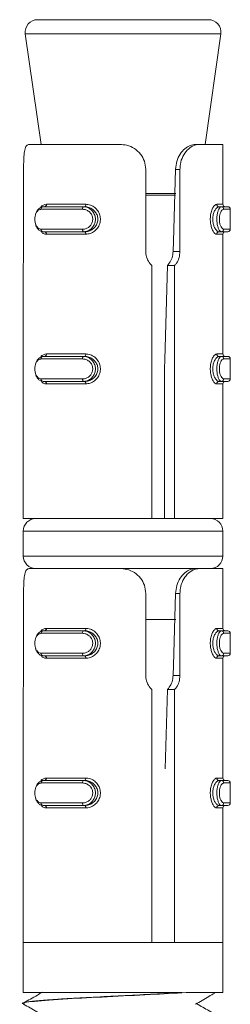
# Model space of a CAD drawing. Header units: millimetres. Extents: x 299 to 1025, y 4 to 1359.
# Tile 31 of 48: x 663 to 671, y 1319 to 1359. Entities that reach past the tile are written whole.
import ezdxf

# ---------------------------------------------------------------- set-up
doc = ezdxf.new("R2010")
doc.units = ezdxf.units.MM

msp = doc.modelspace()

# ---------------------------------------------------------------- linework, layer by layer
at = {"color": 7, "linetype": 'Continuous', "lineweight": 15}
for p, q in [((663.309, 1358.788), (670.04, 1358.788)), ((670.04, 1358.788), (670.156, 1358.788)), ((662.814, 1358.217), (663.446, 1353.788)), ((670.018, 1353.788), (670.651, 1358.217)), ((662.97, 1353.788), (666.592, 1353.788)), ((669.791, 1353.788), (669.628, 1353.788)), ((669.791, 1353.788), (670.732, 1353.788)), ((670.732, 1351.388), (670.732, 1353.788)), ((662.746, 1352.788), (662.746, 1349.494)), ((667.64, 1349.494), (667.64, 1352.788)), ((669.012, 1352.788), (668.834, 1352.788)), ((669.012, 1352.788), (669.012, 1349.494)), ((665.108, 1351.188), (663.45, 1351.188)), ((663.528, 1351.288), (665.145, 1351.288)), ((663.66, 1351.388), (665.237, 1351.388)), ((665.2, 1351.288), (665.145, 1351.288)), ((670.58, 1351.288), (670.673, 1351.288)), ((670.673, 1351.288), (670.931, 1351.288)), ((671.031, 1350.388), (671.031, 1351.188)), ((663.45, 1350.388), (665.108, 1350.388)), ((665.145, 1350.288), (663.528, 1350.288)), ((665.237, 1350.188), (663.66, 1350.188)), ((665.2, 1350.288), (665.145, 1350.288)), ((670.58, 1350.288), (670.673, 1350.288)), ((670.931, 1350.288), (670.673, 1350.288)), ((670.732, 1345.388), (670.732, 1350.188)), ((669.012, 1349.494), (668.736, 1349.494)), ((662.732, 1348.884), (662.732, 1338.788)), ((667.885, 1338.788), (667.885, 1348.935)), ((668.511, 1348.935), (668.799, 1348.935)), ((668.799, 1348.935), (668.799, 1338.788)), ((663.528, 1345.288), (665.145, 1345.288)), ((663.66, 1345.388), (665.237, 1345.388)), ((665.2, 1345.288), (665.145, 1345.288)), ((670.58, 1345.288), (670.673, 1345.288)), ((670.673, 1345.288), (670.931, 1345.288)), ((665.108, 1345.188), (663.45, 1345.188)), ((671.031, 1344.388), (671.031, 1345.188)), ((668.389, 1344.788), (668.389, 1338.788)), ((663.45, 1344.388), (665.108, 1344.388)), ((665.145, 1344.288), (663.528, 1344.288)), ((665.237, 1344.188), (663.66, 1344.188)), ((665.2, 1344.288), (665.145, 1344.288)), ((670.58, 1344.288), (670.673, 1344.288)), ((670.931, 1344.288), (670.673, 1344.288)), ((670.732, 1338.788), (670.732, 1344.188)), ((662.732, 1338.788), (667.885, 1338.788)), ((667.885, 1338.788), (668.594, 1338.788)), ((668.799, 1338.788), (668.594, 1338.788)), ((668.799, 1338.788), (670.732, 1338.788)), ((662.732, 1338.288), (662.732, 1337.288)), ((670.732, 1337.288), (670.732, 1338.288)), ((662.97, 1336.788), (666.592, 1336.788)), ((669.628, 1336.788), (666.587, 1336.788)), ((669.791, 1336.788), (669.628, 1336.788)), ((669.791, 1336.788), (670.732, 1336.788)), ((670.732, 1334.388), (670.732, 1336.788)), ((662.746, 1335.788), (662.746, 1332.494)), ((667.64, 1332.494), (667.64, 1335.788)), ((669.012, 1335.788), (668.834, 1335.788)), ((669.012, 1335.788), (669.012, 1332.494)), ((667.64, 1334.748), (668.845, 1334.748)), ((665.108, 1334.188), (663.45, 1334.188)), ((663.528, 1334.288), (665.145, 1334.288)), ((663.66, 1334.388), (665.237, 1334.388)), ((665.2, 1334.288), (665.145, 1334.288)), ((670.58, 1334.288), (670.673, 1334.288)), ((670.673, 1334.288), (670.931, 1334.288)), ((671.031, 1333.388), (671.031, 1334.188)), ((663.45, 1333.388), (665.108, 1333.388)), ((665.145, 1333.288), (663.528, 1333.288)), ((665.237, 1333.188), (663.66, 1333.188)), ((665.2, 1333.288), (665.145, 1333.288)), ((670.58, 1333.288), (670.673, 1333.288)), ((670.931, 1333.288), (670.673, 1333.288)), ((670.732, 1328.388), (670.732, 1333.188)), ((669.012, 1332.494), (668.736, 1332.494)), ((662.732, 1331.884), (662.732, 1321.788)), ((667.885, 1321.788), (667.885, 1331.935)), ((668.417, 1328.751), (668.511, 1331.935)), ((668.511, 1331.935), (668.799, 1331.935)), ((668.799, 1331.935), (668.799, 1321.788)), ((663.528, 1328.288), (665.145, 1328.288)), ((663.66, 1328.388), (665.237, 1328.388)), ((665.2, 1328.288), (665.145, 1328.288)), ((670.58, 1328.288), (670.673, 1328.288)), ((670.673, 1328.288), (670.931, 1328.288)), ((665.108, 1328.188), (663.45, 1328.188)), ((671.031, 1327.388), (671.031, 1328.188)), ((663.45, 1327.388), (665.108, 1327.388)), ((665.145, 1327.288), (663.528, 1327.288)), ((665.237, 1327.188), (663.66, 1327.188)), ((665.2, 1327.288), (665.145, 1327.288)), ((670.58, 1327.288), (670.673, 1327.288)), ((670.931, 1327.288), (670.673, 1327.288)), ((670.732, 1321.788), (670.732, 1327.188)), ((662.732, 1321.788), (662.732, 1319.788)), ((662.732, 1321.788), (667.885, 1321.788)), ((662.732, 1321.788), (670.732, 1321.788)), ((668.799, 1321.788), (670.732, 1321.788)), ((670.732, 1319.788), (670.732, 1321.788)), ((662.732, 1319.788), (669.106, 1319.788)), ((669.266, 1319.788), (670.732, 1319.788)), ((662.732, 1319.349), (662.732, 1319.339))]:
    msp.add_line(p, q, dxfattribs=at)
at = {"color": 8, "linetype": 'Continuous', "lineweight": 15}
for p, q in [((670.651, 1358.217), (662.814, 1358.217)), ((667.64, 1351.823), (668.848, 1351.823)), ((668.839, 1351.752), (667.64, 1351.752)), ((670.487, 1351.388), (670.732, 1351.388)), ((671.031, 1351.188), (670.767, 1351.188)), ((670.767, 1350.388), (671.031, 1350.388)), ((670.732, 1350.188), (670.487, 1350.188)), ((670.487, 1345.388), (670.732, 1345.388)), ((671.031, 1345.188), (670.767, 1345.188)), ((670.732, 1344.188), (670.487, 1344.188)), ((670.767, 1344.388), (671.031, 1344.388)), ((670.732, 1338.288), (662.732, 1338.288)), ((662.732, 1337.288), (670.597, 1337.288)), ((670.597, 1337.288), (670.732, 1337.288)), ((670.487, 1334.388), (670.732, 1334.388)), ((671.031, 1334.188), (670.767, 1334.188)), ((670.767, 1333.388), (671.031, 1333.388)), ((670.732, 1333.188), (670.487, 1333.188)), ((670.487, 1328.388), (670.732, 1328.388)), ((671.031, 1328.188), (670.767, 1328.188)), ((670.732, 1327.188), (670.487, 1327.188)), ((670.767, 1327.388), (671.031, 1327.388))]:
    msp.add_line(p, q, dxfattribs=at)
at = {"color": 7, "linetype": 'Continuous', "lineweight": 15, "flags": 128}
for points in [[(668.736, 1349.494), (668.749, 1349.915), (668.834, 1352.788)], [(663.226, 1350.976), (663.234, 1351.012), (663.292, 1351.14), (663.379, 1351.236), (663.489, 1351.284), (663.528, 1351.288), (663.528, 1351.288), (663.528, 1351.288)], [(665.145, 1351.288), (665.137, 1351.286), (665.131, 1351.28), (665.124, 1351.271), (665.119, 1351.258), (665.114, 1351.243), (665.111, 1351.226), (665.109, 1351.207), (665.108, 1351.188)], [(665.237, 1351.388), (665.236, 1351.368), (665.234, 1351.349), (665.231, 1351.332), (665.226, 1351.317), (665.22, 1351.305), (665.214, 1351.295), (665.207, 1351.29), (665.2, 1351.288)], [(665.108, 1350.388), (665.109, 1350.368), (665.111, 1350.349), (665.114, 1350.332), (665.119, 1350.317), (665.124, 1350.305), (665.131, 1350.295), (665.137, 1350.29), (665.145, 1350.288)], [(665.2, 1350.288), (665.207, 1350.286), (665.214, 1350.28), (665.22, 1350.271), (665.226, 1350.258), (665.231, 1350.243), (665.234, 1350.226), (665.236, 1350.207), (665.237, 1350.188)], [(668.389, 1344.788), (668.4, 1345.164), (668.511, 1348.935)], [(663.226, 1344.976), (663.234, 1345.012), (663.292, 1345.14), (663.379, 1345.236), (663.489, 1345.284), (663.528, 1345.288), (663.528, 1345.288), (663.528, 1345.288)], [(665.145, 1345.288), (665.137, 1345.286), (665.131, 1345.28), (665.124, 1345.271), (665.119, 1345.258), (665.114, 1345.243), (665.111, 1345.226), (665.109, 1345.207), (665.108, 1345.188)], [(665.237, 1345.388), (665.236, 1345.368), (665.234, 1345.349), (665.231, 1345.332), (665.226, 1345.317), (665.22, 1345.305), (665.214, 1345.295), (665.207, 1345.29), (665.2, 1345.288)], [(665.108, 1344.388), (665.109, 1344.368), (665.111, 1344.349), (665.114, 1344.332), (665.119, 1344.317), (665.124, 1344.305), (665.131, 1344.295), (665.137, 1344.29), (665.145, 1344.288)], [(665.2, 1344.288), (665.207, 1344.286), (665.214, 1344.28), (665.22, 1344.271), (665.226, 1344.258), (665.231, 1344.243), (665.234, 1344.226), (665.236, 1344.207), (665.237, 1344.188)], [(668.736, 1332.494), (668.749, 1332.915), (668.834, 1335.788)], [(663.226, 1333.976), (663.234, 1334.012), (663.292, 1334.14), (663.379, 1334.236), (663.489, 1334.284), (663.528, 1334.288), (663.528, 1334.288), (663.528, 1334.288)], [(665.145, 1334.288), (665.137, 1334.286), (665.131, 1334.28), (665.124, 1334.271), (665.119, 1334.258), (665.114, 1334.243), (665.111, 1334.226), (665.109, 1334.207), (665.108, 1334.188)], [(665.237, 1334.388), (665.236, 1334.368), (665.234, 1334.349), (665.231, 1334.332), (665.226, 1334.317), (665.22, 1334.305), (665.214, 1334.295), (665.207, 1334.29), (665.2, 1334.288)], [(665.108, 1333.388), (665.109, 1333.368), (665.111, 1333.349), (665.114, 1333.332), (665.119, 1333.317), (665.124, 1333.305), (665.131, 1333.295), (665.137, 1333.29), (665.145, 1333.288)], [(665.2, 1333.288), (665.207, 1333.286), (665.214, 1333.28), (665.22, 1333.271), (665.226, 1333.258), (665.231, 1333.243), (665.234, 1333.226), (665.236, 1333.207), (665.237, 1333.188)], [(663.226, 1327.976), (663.234, 1328.012), (663.292, 1328.14), (663.379, 1328.236), (663.489, 1328.284), (663.528, 1328.288), (663.528, 1328.288), (663.528, 1328.288)], [(665.145, 1328.288), (665.137, 1328.286), (665.131, 1328.28), (665.124, 1328.271), (665.119, 1328.258), (665.114, 1328.243), (665.111, 1328.226), (665.109, 1328.207), (665.108, 1328.188)], [(665.237, 1328.388), (665.236, 1328.368), (665.234, 1328.349), (665.231, 1328.332), (665.226, 1328.317), (665.22, 1328.305), (665.214, 1328.295), (665.207, 1328.29), (665.2, 1328.288)], [(665.108, 1327.388), (665.109, 1327.368), (665.111, 1327.349), (665.114, 1327.332), (665.119, 1327.317), (665.124, 1327.305), (665.131, 1327.295), (665.137, 1327.29), (665.145, 1327.288)], [(665.2, 1327.288), (665.207, 1327.286), (665.214, 1327.28), (665.22, 1327.271), (665.226, 1327.258), (665.231, 1327.243), (665.234, 1327.226), (665.236, 1327.207), (665.237, 1327.188)]]:
    msp.add_lwpolyline(points, dxfattribs=at)
at = {"color": 7, "linetype": 'Continuous', "lineweight": 15}
for centre, radius, start, end in [((663.309, 1358.288), 0.5, 90, 188.1301), ((670.156, 1358.288), 0.5, 351.8699, 90), ((663.541, 1351.198), 0.091, 98.1164, 186.2449), ((663.57, 1351.377), 0.0907, 278.4583, 6.4912), ((670.584, 1351.385), 0.0971, 178.2361, 268.1186), ((670.67, 1351.191), 0.0969, 358.1318, 87.9499), ((670.832, 1351.388), 0.1, 180, 270), ((670.931, 1351.188), 0.1, 0, 90), ((663.541, 1350.378), 0.0909, 173.7138, 261.9581), ((670.67, 1350.384), 0.0968, 271.9802, 1.9039), ((670.931, 1350.388), 0.1, 270, 0), ((663.57, 1350.198), 0.0908, 353.5297, 81.5208), ((670.584, 1350.191), 0.0971, 91.9011, 181.7441), ((670.832, 1350.188), 0.1, 90, 180), ((663.541, 1345.198), 0.091, 98.1164, 186.2449), ((663.57, 1345.377), 0.0906, 278.4045, 6.512), ((670.583, 1345.385), 0.097, 178.2202, 268.1686), ((670.67, 1345.191), 0.0969, 358.1318, 87.9499), ((670.832, 1345.388), 0.1, 180, 270), ((670.931, 1345.188), 0.1, 0, 90), ((663.541, 1344.378), 0.091, 173.7551, 261.8836), ((663.57, 1344.198), 0.0906, 353.488, 81.5955), ((670.583, 1344.191), 0.097, 91.8314, 181.7798), ((670.67, 1344.385), 0.0969, 272.0501, 1.8682), ((670.832, 1344.188), 0.1, 90, 180), ((670.931, 1344.388), 0.1, 270, 0), ((663.232, 1338.288), 0.5, 90, 180), ((670.232, 1338.288), 0.5, 0, 90), ((663.232, 1337.288), 0.5, 180, 270), ((670.232, 1337.288), 0.5, 270, 0), ((663.541, 1334.198), 0.091, 98.0799, 186.2813), ((663.57, 1334.377), 0.0908, 278.4792, 6.4703), ((670.584, 1334.385), 0.0971, 178.2559, 268.0989), ((670.67, 1334.191), 0.0969, 358.0974, 87.9843), ((670.832, 1334.388), 0.1, 180, 270), ((670.931, 1334.188), 0.1, 0, 90), ((663.541, 1333.378), 0.091, 173.7343, 261.9045), ((670.67, 1333.385), 0.0969, 272.0303, 1.888), ((670.931, 1333.388), 0.1, 270, 0), ((663.57, 1333.198), 0.0907, 353.5088, 81.5417), ((670.584, 1333.191), 0.0971, 91.8814, 181.7639), ((670.832, 1333.188), 0.1, 90, 180), ((663.541, 1328.198), 0.091, 98.0955, 186.2657), ((663.57, 1328.377), 0.0907, 278.4583, 6.4912), ((670.584, 1328.385), 0.0971, 178.2361, 268.1186), ((670.67, 1328.191), 0.0969, 358.112, 87.9697), ((670.832, 1328.388), 0.1, 180, 270), ((670.931, 1328.188), 0.1, 0, 90), ((663.541, 1327.378), 0.0909, 173.7138, 261.9581), ((663.57, 1327.198), 0.0908, 353.5297, 81.5208), ((670.584, 1327.191), 0.0971, 91.9011, 181.7441), ((670.67, 1327.384), 0.0968, 271.9802, 1.9039), ((670.832, 1327.188), 0.1, 90, 180), ((670.931, 1327.388), 0.1, 270, 0)]:
    msp.add_arc(centre, radius, start, end, dxfattribs=at)
for points, knots in [([(662.97, 1353.788), (662.932, 1353.777), (662.855, 1353.756), (662.789, 1353.577), (662.757, 1353.314), (662.747, 1353.036), (662.746, 1352.857), (662.746, 1352.788)], [0, 0, 0, 0, 0.227117, 0.454916, 0.667267, 0.872128, 1, 1, 1, 1]), ([(667.64, 1352.788), (667.63, 1352.898), (667.609, 1353.119), (667.443, 1353.413), (667.197, 1353.635), (666.899, 1353.766), (666.69, 1353.781), (666.592, 1353.788)], [0, 0, 0, 0, 0.204182, 0.408371, 0.612321, 0.818133, 1, 1, 1, 1]), ([(668.834, 1352.788), (668.846, 1352.897), (668.87, 1353.114), (669.011, 1353.406), (669.203, 1353.627), (669.423, 1353.764), (669.559, 1353.78), (669.628, 1353.788)], [0, 0, 0, 0, 0.201295, 0.402872, 0.601717, 0.799276, 1, 1, 1, 1]), ([(669.791, 1353.788), (669.709, 1353.777), (669.546, 1353.756), (669.303, 1353.577), (669.118, 1353.314), (669.024, 1353.036), (669.015, 1352.857), (669.012, 1352.788)], [0, 0, 0, 0, 0.227125, 0.454917, 0.667268, 0.872128, 1, 1, 1, 1]), ([(663.45, 1351.188), (663.44, 1351.187), (663.399, 1351.185), (663.333, 1351.154), (663.266, 1351.077), (663.219, 1350.972), (663.195, 1350.849), (663.196, 1350.714), (663.225, 1350.583), (663.281, 1350.475), (663.358, 1350.402), (663.419, 1350.392), (663.45, 1350.388)], [0, 0, 0, 0, 0.037282, 0.149821, 0.256275, 0.356414, 0.45343, 0.553213, 0.660004, 0.772422, 0.885913, 1, 1, 1, 1]), ([(665.108, 1350.388), (665.123, 1350.388), (665.184, 1350.391), (665.287, 1350.421), (665.399, 1350.499), (665.478, 1350.603), (665.521, 1350.727), (665.519, 1350.861), (665.469, 1350.992), (665.373, 1351.1), (665.247, 1351.173), (665.155, 1351.183), (665.108, 1351.188)], [0, 0, 0, 0, 0.037277, 0.149814, 0.256293, 0.356433, 0.453457, 0.553197, 0.659994, 0.772411, 0.885919, 1, 1, 1, 1]), ([(665.145, 1351.288), (665.145, 1351.288), (665.198, 1351.288), (665.309, 1351.267), (665.456, 1351.178), (665.568, 1351.042), (665.626, 1350.879), (665.628, 1350.712), (665.579, 1350.558), (665.486, 1350.427), (665.355, 1350.33), (665.234, 1350.292), (665.162, 1350.288), (665.145, 1350.288), (665.145, 1350.288)], [0, 0, 0, 0, 0.000031, 0.112216, 0.224483, 0.337103, 0.44558, 0.547549, 0.646172, 0.7468, 0.852427, 0.963257, 0.999969, 1, 1, 1, 1]), ([(665.2, 1350.288), (665.2, 1350.288), (665.251, 1350.288), (665.362, 1350.305), (665.518, 1350.385), (665.646, 1350.515), (665.72, 1350.677), (665.728, 1350.846), (665.679, 1351.001), (665.583, 1351.134), (665.445, 1351.236), (665.309, 1351.281), (665.225, 1351.288), (665.2, 1351.288), (665.2, 1351.288)], [0, 0, 0, 0, 0.000039, 0.101127, 0.213606, 0.327132, 0.435888, 0.536191, 0.632076, 0.730796, 0.836861, 0.949308, 0.999961, 1, 1, 1, 1]), ([(665.237, 1351.388), (665.266, 1351.386), (665.361, 1351.381), (665.516, 1351.324), (665.671, 1351.202), (665.778, 1351.042), (665.832, 1350.857), (665.823, 1350.656), (665.742, 1350.462), (665.598, 1350.305), (665.421, 1350.206), (665.296, 1350.194), (665.237, 1350.188)], [0, 0, 0, 0, 0.049967, 0.160721, 0.265986, 0.365274, 0.462978, 0.565685, 0.676032, 0.789421, 0.900467, 1, 1, 1, 1]), ([(670.487, 1350.188), (670.475, 1350.189), (670.44, 1350.194), (670.375, 1350.251), (670.305, 1350.373), (670.253, 1350.533), (670.226, 1350.719), (670.231, 1350.919), (670.271, 1351.114), (670.338, 1351.27), (670.416, 1351.37), (670.464, 1351.382), (670.487, 1351.388)], [0, 0, 0, 0, 0.049969, 0.160722, 0.265966, 0.365251, 0.462957, 0.565663, 0.676009, 0.789419, 0.900467, 1, 1, 1, 1]), ([(670.58, 1351.288), (670.58, 1351.288), (670.565, 1351.288), (670.508, 1351.27), (670.437, 1351.191), (670.369, 1351.06), (670.329, 1350.898), (670.324, 1350.73), (670.351, 1350.575), (670.402, 1350.442), (670.473, 1350.34), (670.531, 1350.294), (670.573, 1350.288), (670.58, 1350.288), (670.58, 1350.288)], [0, 0, 0, 0, 0.000033, 0.101134, 0.213614, 0.327143, 0.435872, 0.536178, 0.632068, 0.730789, 0.836855, 0.949313, 0.999967, 1, 1, 1, 1]), ([(670.673, 1350.288), (670.673, 1350.288), (670.647, 1350.288), (670.62, 1350.308), (670.559, 1350.397), (670.516, 1350.533), (670.491, 1350.696), (670.49, 1350.863), (670.511, 1351.017), (670.549, 1351.148), (670.597, 1351.246), (670.647, 1351.283), (670.665, 1351.288), (670.673, 1351.288), (670.673, 1351.288)], [0, 0, 0, 0, 0.000042, 0.11222, 0.224488, 0.337082, 0.445593, 0.547523, 0.646147, 0.746772, 0.852424, 0.963248, 0.999958, 1, 1, 1, 1]), ([(670.767, 1351.188), (670.761, 1351.187), (670.737, 1351.185), (670.695, 1351.154), (670.646, 1351.077), (670.61, 1350.972), (670.59, 1350.849), (670.591, 1350.714), (670.615, 1350.583), (670.658, 1350.475), (670.712, 1350.402), (670.748, 1350.392), (670.767, 1350.388)], [0, 0, 0, 0, 0.037282, 0.149825, 0.256279, 0.356413, 0.453429, 0.553212, 0.660004, 0.772415, 0.885915, 1, 1, 1, 1]), ([(663.528, 1350.288), (663.528, 1350.288), (663.486, 1350.288), (663.41, 1350.308), (663.31, 1350.398), (663.249, 1350.498), (663.234, 1350.569), (663.231, 1350.584)], [0, 0, 0, 0, 0.000109, 0.306293, 0.612716, 0.920023, 1, 1, 1, 1]), ([(662.746, 1349.494), (662.746, 1349.44), (662.745, 1349.304), (662.739, 1349.101), (662.731, 1348.944), (662.733, 1348.894), (662.733, 1348.884)], [0, 0, 0, 0, 0.219761, 0.562339, 0.908924, 1, 1, 1, 1]), ([(667.885, 1348.935), (667.878, 1348.942), (667.81, 1349.006), (667.706, 1349.153), (667.646, 1349.348), (667.642, 1349.463), (667.64, 1349.494)], [0, 0, 0, 0, 0.050274, 0.452026, 0.854448, 1, 1, 1, 1]), ([(668.511, 1348.935), (668.56, 1348.996), (668.66, 1349.12), (668.724, 1349.325), (668.733, 1349.451), (668.736, 1349.494)], [0, 0, 0, 0, 0.397356, 0.79537, 1, 1, 1, 1]), ([(669.012, 1349.494), (669.005, 1349.41), (668.991, 1349.244), (668.902, 1349.054), (668.826, 1348.965), (668.799, 1348.935)], [0, 0, 0, 0, 0.395984, 0.79167, 1, 1, 1, 1]), ([(665.145, 1345.288), (665.145, 1345.288), (665.198, 1345.288), (665.309, 1345.267), (665.456, 1345.178), (665.568, 1345.042), (665.626, 1344.879), (665.628, 1344.712), (665.579, 1344.558), (665.486, 1344.427), (665.355, 1344.33), (665.234, 1344.292), (665.162, 1344.288), (665.145, 1344.288), (665.145, 1344.288)], [0, 0, 0, 0, 0.000031, 0.112215, 0.224483, 0.337102, 0.445579, 0.547548, 0.646171, 0.746799, 0.852425, 0.963255, 0.999969, 1, 1, 1, 1]), ([(665.2, 1344.288), (665.2, 1344.288), (665.251, 1344.288), (665.362, 1344.305), (665.518, 1344.385), (665.646, 1344.515), (665.72, 1344.677), (665.728, 1344.846), (665.679, 1345.001), (665.583, 1345.134), (665.445, 1345.236), (665.309, 1345.281), (665.225, 1345.288), (665.2, 1345.288), (665.2, 1345.288)], [0, 0, 0, 0, 0.0000392, 0.1011341, 0.2136152, 0.3271436, 0.435868, 0.5362092, 0.6320958, 0.7307881, 0.8368548, 0.9493038, 0.9999608, 1, 1, 1, 1]), ([(665.237, 1345.388), (665.266, 1345.386), (665.361, 1345.381), (665.515, 1345.324), (665.671, 1345.202), (665.778, 1345.042), (665.832, 1344.857), (665.823, 1344.656), (665.742, 1344.462), (665.598, 1344.305), (665.421, 1344.206), (665.296, 1344.194), (665.237, 1344.188)], [0, 0, 0, 0, 0.049967, 0.160722, 0.26597, 0.365259, 0.462964, 0.565672, 0.67602, 0.789433, 0.900466, 1, 1, 1, 1]), ([(670.487, 1344.188), (670.475, 1344.189), (670.44, 1344.194), (670.375, 1344.251), (670.305, 1344.374), (670.253, 1344.533), (670.226, 1344.719), (670.231, 1344.919), (670.271, 1345.114), (670.338, 1345.27), (670.416, 1345.37), (670.464, 1345.382), (670.487, 1345.388)], [0, 0, 0, 0, 0.049969, 0.160724, 0.26597, 0.365257, 0.462963, 0.565671, 0.676018, 0.78943, 0.900466, 1, 1, 1, 1]), ([(670.58, 1345.288), (670.58, 1345.288), (670.565, 1345.288), (670.508, 1345.27), (670.437, 1345.191), (670.369, 1345.06), (670.329, 1344.898), (670.324, 1344.73), (670.351, 1344.575), (670.402, 1344.442), (670.473, 1344.34), (670.531, 1344.294), (670.573, 1344.288), (670.58, 1344.288), (670.58, 1344.288)], [0, 0, 0, 0, 0.0000334, 0.1011332, 0.2136122, 0.3271397, 0.4358678, 0.5362098, 0.6320983, 0.730789, 0.8368536, 0.9493108, 0.9999666, 1, 1, 1, 1]), ([(670.673, 1344.288), (670.673, 1344.288), (670.647, 1344.288), (670.62, 1344.308), (670.559, 1344.397), (670.516, 1344.533), (670.491, 1344.696), (670.49, 1344.863), (670.511, 1345.017), (670.549, 1345.148), (670.597, 1345.246), (670.647, 1345.283), (670.665, 1345.288), (670.673, 1345.288), (670.673, 1345.288)], [0, 0, 0, 0, 0.000042, 0.112219, 0.224485, 0.337106, 0.445581, 0.547548, 0.646171, 0.746794, 0.852424, 0.963246, 0.999958, 1, 1, 1, 1]), ([(663.45, 1345.188), (663.44, 1345.187), (663.399, 1345.185), (663.333, 1345.154), (663.266, 1345.077), (663.219, 1344.972), (663.195, 1344.849), (663.196, 1344.714), (663.225, 1344.583), (663.281, 1344.475), (663.358, 1344.402), (663.419, 1344.392), (663.45, 1344.388)], [0, 0, 0, 0, 0.037282, 0.149821, 0.256276, 0.356414, 0.453474, 0.553211, 0.660003, 0.772422, 0.885913, 1, 1, 1, 1]), ([(665.108, 1344.388), (665.123, 1344.388), (665.184, 1344.39), (665.287, 1344.421), (665.399, 1344.499), (665.478, 1344.603), (665.521, 1344.727), (665.519, 1344.861), (665.469, 1344.992), (665.373, 1345.1), (665.247, 1345.173), (665.155, 1345.183), (665.108, 1345.188)], [0, 0, 0, 0, 0.037274, 0.14982, 0.25627, 0.356407, 0.453472, 0.55321, 0.660004, 0.772417, 0.885922, 1, 1, 1, 1]), ([(670.767, 1345.188), (670.761, 1345.187), (670.737, 1345.185), (670.695, 1345.154), (670.646, 1345.077), (670.61, 1344.972), (670.59, 1344.849), (670.591, 1344.714), (670.615, 1344.583), (670.658, 1344.475), (670.712, 1344.402), (670.748, 1344.392), (670.767, 1344.388)], [0, 0, 0, 0, 0.037282, 0.149825, 0.256279, 0.356414, 0.453474, 0.55321, 0.660003, 0.772415, 0.885915, 1, 1, 1, 1]), ([(663.528, 1344.288), (663.528, 1344.288), (663.486, 1344.288), (663.41, 1344.308), (663.31, 1344.398), (663.249, 1344.498), (663.234, 1344.569), (663.231, 1344.584)], [0, 0, 0, 0, 0.000109, 0.306269, 0.612669, 0.92003, 1, 1, 1, 1]), ([(662.97, 1336.788), (662.932, 1336.777), (662.855, 1336.756), (662.789, 1336.577), (662.757, 1336.314), (662.747, 1336.036), (662.746, 1335.857), (662.746, 1335.788)], [0, 0, 0, 0, 0.227105, 0.454897, 0.667242, 0.872132, 1, 1, 1, 1]), ([(667.64, 1335.788), (667.63, 1335.898), (667.609, 1336.119), (667.443, 1336.413), (667.197, 1336.635), (666.899, 1336.766), (666.69, 1336.781), (666.592, 1336.788)], [0, 0, 0, 0, 0.204182, 0.408371, 0.612321, 0.818133, 1, 1, 1, 1]), ([(668.834, 1335.788), (668.846, 1335.897), (668.87, 1336.114), (669.011, 1336.406), (669.203, 1336.627), (669.423, 1336.764), (669.559, 1336.78), (669.628, 1336.788)], [0, 0, 0, 0, 0.2013287, 0.40287, 0.6017119, 0.7992838, 1, 1, 1, 1]), ([(669.791, 1336.788), (669.709, 1336.777), (669.546, 1336.756), (669.303, 1336.577), (669.118, 1336.314), (669.024, 1336.036), (669.015, 1335.857), (669.012, 1335.788)], [0, 0, 0, 0, 0.227113, 0.454899, 0.667243, 0.872132, 1, 1, 1, 1]), ([(663.45, 1334.188), (663.44, 1334.187), (663.399, 1334.185), (663.333, 1334.154), (663.266, 1334.077), (663.219, 1333.972), (663.195, 1333.849), (663.196, 1333.714), (663.225, 1333.583), (663.281, 1333.475), (663.358, 1333.402), (663.419, 1333.392), (663.45, 1333.388)], [0, 0, 0, 0, 0.037282, 0.149812, 0.256294, 0.356434, 0.453452, 0.553191, 0.659985, 0.772439, 0.885911, 1, 1, 1, 1]), ([(665.108, 1333.388), (665.123, 1333.388), (665.184, 1333.39), (665.287, 1333.421), (665.399, 1333.499), (665.478, 1333.603), (665.521, 1333.727), (665.519, 1333.861), (665.469, 1333.992), (665.373, 1334.1), (665.247, 1334.173), (665.155, 1334.183), (665.108, 1334.188)], [0, 0, 0, 0, 0.037274, 0.149822, 0.256274, 0.356412, 0.453435, 0.55322, 0.659972, 0.772422, 0.885928, 1, 1, 1, 1]), ([(665.145, 1334.288), (665.145, 1334.288), (665.198, 1334.288), (665.309, 1334.267), (665.456, 1334.178), (665.568, 1334.042), (665.626, 1333.879), (665.628, 1333.712), (665.579, 1333.558), (665.486, 1333.427), (665.355, 1333.33), (665.234, 1333.292), (665.162, 1333.288), (665.145, 1333.288), (665.145, 1333.288)], [0, 0, 0, 0, 0.000031, 0.112217, 0.224485, 0.337105, 0.445584, 0.547554, 0.646178, 0.746777, 0.852426, 0.963256, 0.999969, 1, 1, 1, 1]), ([(665.2, 1333.288), (665.2, 1333.288), (665.251, 1333.288), (665.362, 1333.305), (665.518, 1333.385), (665.646, 1333.515), (665.72, 1333.677), (665.728, 1333.846), (665.679, 1334.001), (665.583, 1334.134), (665.445, 1334.236), (665.309, 1334.281), (665.225, 1334.288), (665.2, 1334.288), (665.2, 1334.288)], [0, 0, 0, 0, 0.000039, 0.101135, 0.213617, 0.327147, 0.435872, 0.536178, 0.632065, 0.730788, 0.836856, 0.949306, 0.999961, 1, 1, 1, 1]), ([(665.237, 1334.388), (665.266, 1334.386), (665.361, 1334.381), (665.515, 1334.324), (665.671, 1334.202), (665.778, 1334.042), (665.832, 1333.857), (665.823, 1333.656), (665.742, 1333.462), (665.598, 1333.305), (665.421, 1333.206), (665.296, 1333.193), (665.237, 1333.188)], [0, 0, 0, 0, 0.049967, 0.16072, 0.265966, 0.365254, 0.462988, 0.565664, 0.67601, 0.789421, 0.900467, 1, 1, 1, 1]), ([(670.487, 1333.188), (670.475, 1333.189), (670.44, 1333.194), (670.375, 1333.251), (670.305, 1333.373), (670.253, 1333.533), (670.226, 1333.719), (670.231, 1333.919), (670.271, 1334.114), (670.338, 1334.27), (670.416, 1334.37), (670.464, 1334.382), (670.487, 1334.388)], [0, 0, 0, 0, 0.049969, 0.160722, 0.265966, 0.365277, 0.462982, 0.565657, 0.676032, 0.789419, 0.900467, 1, 1, 1, 1]), ([(670.58, 1334.288), (670.58, 1334.288), (670.565, 1334.288), (670.508, 1334.27), (670.437, 1334.191), (670.369, 1334.06), (670.329, 1333.898), (670.324, 1333.73), (670.351, 1333.575), (670.402, 1333.442), (670.473, 1333.34), (670.531, 1333.294), (670.573, 1333.288), (670.58, 1333.288), (670.58, 1333.288)], [0, 0, 0, 0, 0.000033, 0.101132, 0.213594, 0.327121, 0.435882, 0.536186, 0.632074, 0.730794, 0.836858, 0.949314, 0.999967, 1, 1, 1, 1]), ([(670.673, 1333.288), (670.673, 1333.288), (670.647, 1333.288), (670.62, 1333.308), (670.559, 1333.397), (670.516, 1333.533), (670.491, 1333.696), (670.49, 1333.863), (670.511, 1334.017), (670.549, 1334.148), (670.597, 1334.246), (670.647, 1334.283), (670.665, 1334.288), (670.673, 1334.288), (670.673, 1334.288)], [0, 0, 0, 0, 0.000042, 0.1122194, 0.2244859, 0.3371071, 0.4455821, 0.5475489, 0.6461719, 0.7467957, 0.8524256, 0.9632484, 0.999958, 1, 1, 1, 1]), ([(670.767, 1334.188), (670.761, 1334.187), (670.737, 1334.185), (670.695, 1334.154), (670.646, 1334.077), (670.61, 1333.972), (670.59, 1333.849), (670.591, 1333.714), (670.615, 1333.583), (670.658, 1333.475), (670.712, 1333.402), (670.748, 1333.392), (670.767, 1333.388)], [0, 0, 0, 0, 0.037282, 0.149816, 0.256297, 0.356433, 0.453452, 0.55319, 0.659985, 0.772432, 0.885912, 1, 1, 1, 1]), ([(663.528, 1333.288), (663.528, 1333.288), (663.486, 1333.288), (663.41, 1333.308), (663.31, 1333.398), (663.249, 1333.498), (663.234, 1333.569), (663.231, 1333.584)], [0, 0, 0, 0, 0.000109, 0.306299, 0.612727, 0.920118, 1, 1, 1, 1]), ([(662.746, 1332.494), (662.746, 1332.44), (662.745, 1332.304), (662.739, 1332.101), (662.731, 1331.944), (662.733, 1331.894), (662.733, 1331.884)], [0, 0, 0, 0, 0.219761, 0.562339, 0.908924, 1, 1, 1, 1]), ([(667.885, 1331.935), (667.878, 1331.942), (667.81, 1332.006), (667.706, 1332.153), (667.646, 1332.348), (667.642, 1332.463), (667.64, 1332.494)], [0, 0, 0, 0, 0.050275, 0.452111, 0.854539, 1, 1, 1, 1]), ([(668.511, 1331.935), (668.56, 1331.996), (668.66, 1332.12), (668.724, 1332.325), (668.733, 1332.451), (668.736, 1332.494)], [0, 0, 0, 0, 0.397356, 0.79537, 1, 1, 1, 1]), ([(669.012, 1332.494), (669.005, 1332.41), (668.991, 1332.244), (668.902, 1332.054), (668.826, 1331.965), (668.799, 1331.935)], [0, 0, 0, 0, 0.395895, 0.791667, 1, 1, 1, 1]), ([(665.145, 1328.288), (665.145, 1328.288), (665.198, 1328.288), (665.309, 1328.267), (665.456, 1328.178), (665.568, 1328.042), (665.626, 1327.879), (665.628, 1327.712), (665.579, 1327.558), (665.486, 1327.427), (665.355, 1327.33), (665.234, 1327.292), (665.162, 1327.288), (665.145, 1327.288), (665.145, 1327.288)], [0, 0, 0, 0, 0.000031, 0.112216, 0.224483, 0.337103, 0.44558, 0.547549, 0.646172, 0.7468, 0.852427, 0.963257, 0.999969, 1, 1, 1, 1]), ([(665.2, 1327.288), (665.2, 1327.288), (665.251, 1327.288), (665.362, 1327.305), (665.518, 1327.385), (665.646, 1327.515), (665.72, 1327.677), (665.728, 1327.846), (665.679, 1328.001), (665.583, 1328.134), (665.445, 1328.236), (665.309, 1328.281), (665.225, 1328.288), (665.2, 1328.288), (665.2, 1328.288)], [0, 0, 0, 0, 0.000039, 0.101127, 0.213606, 0.327132, 0.435888, 0.536191, 0.632076, 0.730796, 0.836861, 0.949308, 0.999961, 1, 1, 1, 1]), ([(665.237, 1328.388), (665.266, 1328.386), (665.361, 1328.381), (665.516, 1328.324), (665.671, 1328.202), (665.778, 1328.042), (665.832, 1327.857), (665.823, 1327.656), (665.742, 1327.462), (665.598, 1327.305), (665.421, 1327.206), (665.296, 1327.194), (665.237, 1327.188)], [0, 0, 0, 0, 0.049967, 0.160721, 0.265986, 0.365274, 0.462978, 0.565685, 0.676032, 0.789421, 0.900467, 1, 1, 1, 1]), ([(670.487, 1327.188), (670.475, 1327.189), (670.44, 1327.194), (670.375, 1327.251), (670.305, 1327.373), (670.253, 1327.533), (670.226, 1327.719), (670.231, 1327.919), (670.271, 1328.114), (670.338, 1328.27), (670.416, 1328.37), (670.464, 1328.382), (670.487, 1328.388)], [0, 0, 0, 0, 0.049969, 0.160722, 0.265966, 0.365251, 0.462957, 0.565663, 0.676009, 0.789419, 0.900467, 1, 1, 1, 1]), ([(670.58, 1328.288), (670.58, 1328.288), (670.565, 1328.288), (670.508, 1328.27), (670.437, 1328.191), (670.369, 1328.06), (670.329, 1327.898), (670.324, 1327.73), (670.351, 1327.575), (670.402, 1327.442), (670.473, 1327.34), (670.531, 1327.294), (670.573, 1327.288), (670.58, 1327.288), (670.58, 1327.288)], [0, 0, 0, 0, 0.000033, 0.101134, 0.213614, 0.327143, 0.435872, 0.536178, 0.632068, 0.730789, 0.836855, 0.949313, 0.999967, 1, 1, 1, 1]), ([(670.673, 1327.288), (670.673, 1327.288), (670.647, 1327.288), (670.62, 1327.308), (670.559, 1327.397), (670.516, 1327.533), (670.491, 1327.696), (670.49, 1327.863), (670.511, 1328.017), (670.549, 1328.148), (670.597, 1328.246), (670.647, 1328.283), (670.665, 1328.288), (670.673, 1328.288), (670.673, 1328.288)], [0, 0, 0, 0, 0.000042, 0.11222, 0.224487, 0.33708, 0.445591, 0.54752, 0.646179, 0.746773, 0.852425, 0.963248, 0.999958, 1, 1, 1, 1]), ([(663.45, 1328.188), (663.44, 1328.187), (663.399, 1328.185), (663.333, 1328.154), (663.266, 1328.077), (663.219, 1327.972), (663.195, 1327.849), (663.196, 1327.714), (663.225, 1327.583), (663.281, 1327.475), (663.358, 1327.402), (663.419, 1327.392), (663.45, 1327.388)], [0, 0, 0, 0, 0.037282, 0.149821, 0.256275, 0.356414, 0.45343, 0.553213, 0.660004, 0.772422, 0.885913, 1, 1, 1, 1]), ([(665.108, 1327.388), (665.123, 1327.388), (665.184, 1327.391), (665.287, 1327.421), (665.399, 1327.499), (665.478, 1327.603), (665.521, 1327.727), (665.519, 1327.861), (665.469, 1327.992), (665.373, 1328.1), (665.247, 1328.173), (665.155, 1328.183), (665.108, 1328.188)], [0, 0, 0, 0, 0.037277, 0.149814, 0.256293, 0.356433, 0.453457, 0.553197, 0.659994, 0.772411, 0.885919, 1, 1, 1, 1]), ([(670.767, 1328.188), (670.761, 1328.187), (670.737, 1328.185), (670.695, 1328.154), (670.646, 1328.077), (670.61, 1327.972), (670.59, 1327.849), (670.591, 1327.714), (670.615, 1327.583), (670.658, 1327.475), (670.712, 1327.402), (670.748, 1327.392), (670.767, 1327.388)], [0, 0, 0, 0, 0.037282, 0.149825, 0.256279, 0.356413, 0.453429, 0.553212, 0.660004, 0.772415, 0.885915, 1, 1, 1, 1]), ([(663.528, 1327.288), (663.528, 1327.288), (663.486, 1327.288), (663.41, 1327.308), (663.31, 1327.398), (663.249, 1327.498), (663.234, 1327.569), (663.231, 1327.584)], [0, 0, 0, 0, 0.000109, 0.306293, 0.612716, 0.920023, 1, 1, 1, 1]), ([(662.766, 1319.326), (662.755, 1319.328), (662.573, 1319.363), (663.081, 1319.436), (664.343, 1319.531), (666.085, 1319.619), (667.841, 1319.707), (668.799, 1319.761), (669.266, 1319.788)], [0, 0, 0, 0, 0.014423, 0.233397, 0.45114, 0.63542, 0.822192, 1, 1, 1, 1]), ([(669.106, 1319.788), (669.032, 1319.783), (668.646, 1319.76), (667.843, 1319.719), (666.681, 1319.658), (665.519, 1319.602), (664.587, 1319.551), (663.982, 1319.511), (663.463, 1319.472), (663.167, 1319.446), (662.979, 1319.421), (662.854, 1319.401), (662.727, 1319.376), (662.76, 1319.356), (662.771, 1319.349)], [0, 0, 0, 0, 0.030726, 0.161304, 0.294521, 0.4251, 0.556928, 0.642121, 0.69022, 0.820229, 0.83517, 0.862353, 0.953306, 1, 1, 1, 1]), ([(663.497, 1319.801), (663.43, 1319.762), (663.184, 1319.619), (662.937, 1319.476), (662.757, 1319.372)], [0, 0, 0, 0, 0.269923, 1, 1, 1, 1]), ([(669.632, 1319.317), (669.812, 1319.421), (670.07, 1319.572), (670.328, 1319.721), (670.407, 1319.767)], [0, 0, 0, 0, 0.695857, 1, 1, 1, 1]), ([(662.74, 1319.326), (662.92, 1319.222), (663.269, 1319.02), (663.617, 1318.817), (663.786, 1318.719)], [0, 0, 0, 0, 0.516228, 1, 1, 1, 1]), ([(670.722, 1318.738), (670.542, 1318.843), (670.194, 1319.045), (669.846, 1319.247), (669.679, 1319.344)], [0, 0, 0, 0, 0.5176113, 1, 1, 1, 1])]:
    msp.add_open_spline(points, degree=3, knots=knots, dxfattribs=at)
at = {"color": 8, "linetype": 'Continuous', "lineweight": 15}
for points, knots in [([(663.432, 1351.259), (663.433, 1351.26), (663.46, 1351.312), (663.538, 1351.367), (663.621, 1351.381), (663.66, 1351.388)], [0, 0, 0, 0, 0.008929, 0.531566, 1, 1, 1, 1]), ([(663.66, 1350.188), (663.64, 1350.189), (663.575, 1350.195), (663.498, 1350.232), (663.456, 1350.293), (663.445, 1350.31)], [0, 0, 0, 0, 0.247581, 0.796387, 1, 1, 1, 1]), ([(663.432, 1345.259), (663.433, 1345.26), (663.459, 1345.313), (663.538, 1345.366), (663.621, 1345.381), (663.66, 1345.388)], [0, 0, 0, 0, 0.009036, 0.531585, 1, 1, 1, 1]), ([(663.66, 1344.188), (663.64, 1344.189), (663.575, 1344.195), (663.498, 1344.232), (663.456, 1344.293), (663.445, 1344.31)], [0, 0, 0, 0, 0.247581, 0.796387, 1, 1, 1, 1]), ([(663.432, 1334.259), (663.433, 1334.26), (663.46, 1334.312), (663.538, 1334.367), (663.621, 1334.381), (663.66, 1334.388)], [0, 0, 0, 0, 0.008929, 0.531566, 1, 1, 1, 1]), ([(663.66, 1333.188), (663.64, 1333.189), (663.575, 1333.195), (663.498, 1333.232), (663.456, 1333.293), (663.445, 1333.31)], [0, 0, 0, 0, 0.247581, 0.796387, 1, 1, 1, 1]), ([(663.432, 1328.259), (663.433, 1328.26), (663.46, 1328.312), (663.538, 1328.367), (663.621, 1328.381), (663.66, 1328.388)], [0, 0, 0, 0, 0.008929, 0.531566, 1, 1, 1, 1]), ([(663.66, 1327.188), (663.64, 1327.189), (663.575, 1327.195), (663.498, 1327.232), (663.456, 1327.293), (663.445, 1327.31)], [0, 0, 0, 0, 0.247581, 0.796387, 1, 1, 1, 1])]:
    msp.add_open_spline(points, degree=3, knots=knots, dxfattribs=at)

doc.saveas('drawing.dxf')
